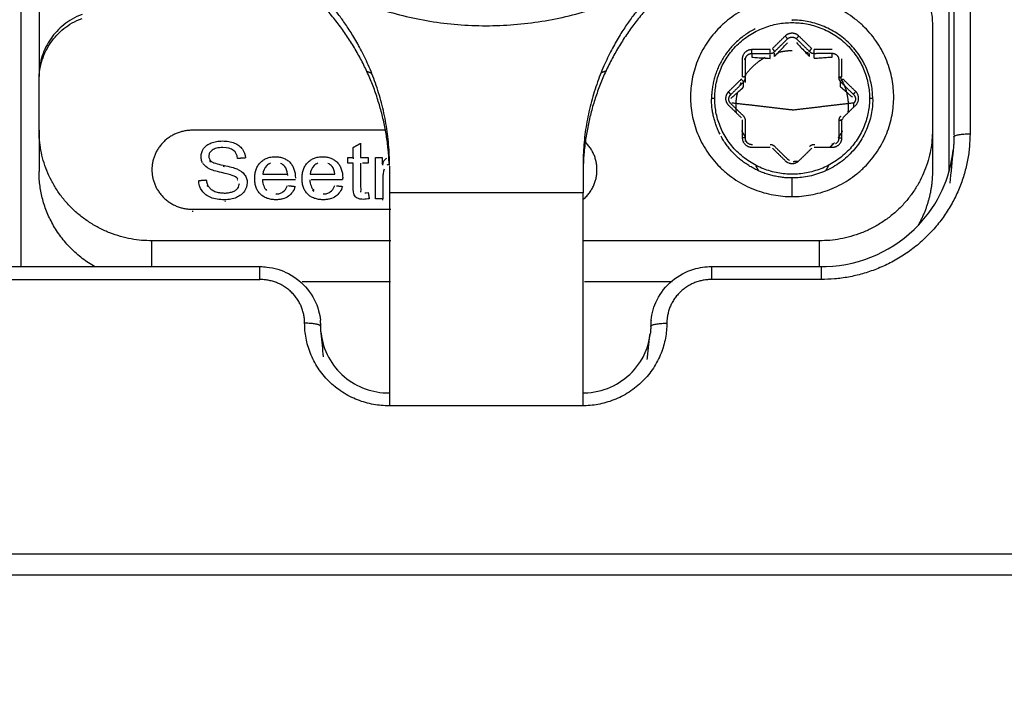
# Model space of a CAD drawing. Header units: millimetres. Extents: x 4946 to 6276, y -4769 to -3439.
# Tile 127 of 195: x 5825 to 5856, y -3782 to -3761. Entities that reach past the tile are written whole.
import ezdxf

# ---------------------------------------------------------------- set-up
doc = ezdxf.new("R2010")
doc.units = ezdxf.units.MM
doc.layers.add('ROXX_NEOmini_FIXTURE', color=7, linetype='Continuous', true_color=0x000000)
doc.dimstyles.get("Standard").update_dxf_attribs({"dimscale": 10, "dimtxt": 2.5, "dimasz": 3, "dimexe": 1, "dimexo": 0.5, "dimgap": 0.8, "dimtad": 1, "dimtoh": 1, "dimdec": 1, "dimzin": 1, "dimdsep": 46, "dimtxsty": 'Standard', "dimblk": 'OPEN90', "dimcen": 2.5, "dimadec": 1, "dimazin": 1, "dimtfac": 1, "dimtdec": 4, "dimtix": 1, "dimtofl": 0, "dimtmove": 1, "dimatfit": 3, "dimldrblk": 'OPEN90', "dimfxl": 1, "dimtolj": 1, "dimtzin": 1, "dimarcsym": 0})

# ---------------------------------------------------------------- blocks, each defined once
blk = doc.blocks.new('*D4')
at = {"layer": 'Defpoints', "color": 0}
for p in [(5752.196, -3663.256), (6119.696, -3663.256), (6119.696, -3885.816)]:
    blk.add_point(p, dxfattribs=at)
at = {"layer": 'ROXX_NEOmini_FIXTURE', "color": 0, "lineweight": -2}
for p, q in [((5752.196, -3669.257), (5752.196, -3888.817)), ((6119.696, -3669.257), (6119.696, -3888.817)), ((5758.197, -3885.816), (6113.695, -3885.816))]:
    blk.add_line(p, q, dxfattribs=at)
at = {"layer": 'ROXX_NEOmini_FIXTURE', "color": 0}
for points in [[(5758.197, -3884.816), (5758.197, -3886.817), (5752.196, -3885.816)], [(6113.695, -3886.817), (6113.695, -3884.816), (6119.696, -3885.816)]]:
    blk.add_solid(points, dxfattribs=at)
at = {"layer": 'ROXX_NEOmini_FIXTURE', "color": 0, "insert": (5935.946, -3878.915), "char_height": 9.0015, "attachment_point": 5}
blk.add_mtext('\\A1;367.5', dxfattribs=at)

msp = doc.modelspace()

# ---------------------------------------------------------------- linework, layer by layer
at = {"layer": 'ROXX_NEOmini_FIXTURE', "color": 18, "lineweight": -3, "true_color": 0x000000}
for points, degree in [([(5825.038, -3768.457), (5825.038, -3752.197), (5825.038, -3735.937)], 2), ([(5825.588, -3742.782), (5825.588, -3752.67), (5825.588, -3762.558)], 2), ([(5854.454, -3753.98), (5854.454, -3759.157), (5854.454, -3764.335)], 2), ([(5853.954, -3754.185), (5853.954, -3759.283), (5853.954, -3764.382)], 2), ([(5853.803, -3765.514), (5853.803, -3760.007), (5853.803, -3754.501)], 2), ([(5836.455, -3765.316), (5836.455, -3765.1), (5836.437, -3764.669), (5836.354, -3764.016), (5836.216, -3763.374), (5836.025, -3762.754), (5835.798, -3762.186), (5835.558, -3761.695), (5835.319, -3761.28), (5835.087, -3760.925), (5834.864, -3760.618), (5834.652, -3760.353), (5834.452, -3760.122), (5834.264, -3759.92), (5834.088, -3759.744), (5833.924, -3759.588), (5833.772, -3759.452), (5833.633, -3759.332), (5833.506, -3759.228), (5833.391, -3759.137), (5833.284, -3759.054), (5833.183, -3758.977), (5833.116, -3758.929), (5833.084, -3758.905)], 3), ([(5845.826, -3758.905), (5845.795, -3758.928), (5845.729, -3758.977), (5845.626, -3759.054), (5845.515, -3759.14), (5845.396, -3759.235), (5845.267, -3759.342), (5845.126, -3759.463), (5844.972, -3759.602), (5844.806, -3759.759), (5844.63, -3759.938), (5844.442, -3760.14), (5844.241, -3760.373), (5844.029, -3760.641), (5843.806, -3760.95), (5843.574, -3761.308), (5843.337, -3761.725), (5843.099, -3762.216), (5842.871, -3762.795), (5842.685, -3763.414), (5842.553, -3764.042), (5842.473, -3764.675), (5842.455, -3765.101), (5842.455, -3765.316)], 3), ([(5852.654, -3759.419), (5852.752, -3759.515), (5852.927, -3759.722), (5853.133, -3760.106), (5853.252, -3760.485), (5853.288, -3760.789), (5853.288, -3760.95)], 3), ([(5826.928, -3760.635), (5826.701, -3760.716), (5826.33, -3760.935), (5825.929, -3761.371), (5825.665, -3761.9), (5825.588, -3762.321), (5825.588, -3762.558)], 3), ([(5825.588, -3762.678), (5825.588, -3762.441), (5825.665, -3762.02), (5825.929, -3761.491), (5826.33, -3761.055), (5826.701, -3760.836), (5826.928, -3760.755)], 3), ([(5853.288, -3760.95), (5853.288, -3762.588), (5853.288, -3764.226)], 2), ([(5848.722, -3761.303), (5848.524, -3761.499), (5848.325, -3761.695)], 2), ([(5848.396, -3761.784), (5848.595, -3761.588), (5848.793, -3761.392)], 2), ([(5849.076, -3761.391), (5849.276, -3761.586), (5849.476, -3761.781)], 2), ([(5849.546, -3761.692), (5849.347, -3761.497), (5849.147, -3761.302)], 2), ([(5848.254, -3761.724), (5847.972, -3761.724), (5847.69, -3761.724)], 2), ([(5848.396, -3761.936), (5848.446, -3761.883), (5848.541, -3761.781), (5848.669, -3761.643), (5848.753, -3761.552), (5848.793, -3761.508)], 3), ([(5849.076, -3761.507), (5849.117, -3761.551), (5849.201, -3761.642), (5849.33, -3761.78), (5849.426, -3761.881), (5849.476, -3761.933)], 3), ([(5850.181, -3761.719), (5849.899, -3761.72), (5849.617, -3761.721)], 2), ([(5847.39, -3762.018), (5847.39, -3762.294), (5847.39, -3762.571)], 2), ([(5847.49, -3762.591), (5847.49, -3762.314), (5847.49, -3762.038)], 2), ([(5847.69, -3761.842), (5847.69, -3761.9), (5847.69, -3761.958)], 2), ([(5847.69, -3761.842), (5847.972, -3761.842), (5848.254, -3761.842)], 2), ([(5847.69, -3761.958), (5847.748, -3761.962), (5847.866, -3761.971), (5848.049, -3761.983), (5848.184, -3761.99), (5848.254, -3761.994)], 3), ([(5848.254, -3761.994), (5848.254, -3761.939), (5848.254, -3761.885)], 2), ([(5848.396, -3761.936), (5848.396, -3761.886), (5848.396, -3761.837)], 2), ([(5849.476, -3761.933), (5849.476, -3761.889), (5849.476, -3761.844)], 2), ([(5849.617, -3761.839), (5849.899, -3761.838), (5850.181, -3761.837)], 2), ([(5849.617, -3761.991), (5849.617, -3761.915), (5849.617, -3761.839)], 2), ([(5849.617, -3761.991), (5849.688, -3761.987), (5849.824, -3761.979), (5850.005, -3761.966), (5850.124, -3761.957), (5850.181, -3761.953)], 3), ([(5850.181, -3761.953), (5850.181, -3761.895), (5850.181, -3761.837)], 2), ([(5850.382, -3762.033), (5850.382, -3762.309), (5850.382, -3762.586)], 2), ([(5850.482, -3762.565), (5850.482, -3762.289), (5850.482, -3762.013)], 2), ([(5847.361, -3762.64), (5847.162, -3762.836), (5846.964, -3763.033)], 2), ([(5847.49, -3762.743), (5847.49, -3762.667), (5847.49, -3762.591)], 2), ([(5850.913, -3763.027), (5850.712, -3762.831), (5850.512, -3762.635)], 2), ([(5825.588, -3764.226), (5825.588, -3763.452), (5825.588, -3762.678)], 2), ([(5847.034, -3763.122), (5847.233, -3762.925), (5847.432, -3762.729)], 2), ([(5847.034, -3763.237), (5847.075, -3763.202), (5847.159, -3763.128), (5847.288, -3763.013), (5847.383, -3762.926), (5847.432, -3762.881)], 3), ([(5847.432, -3762.881), (5847.432, -3762.805), (5847.432, -3762.729)], 2), ([(5850.441, -3762.724), (5850.641, -3762.92), (5850.842, -3763.116)], 2), ([(5850.441, -3762.876), (5850.441, -3762.8), (5850.441, -3762.724)], 2), ([(5846.965, -3763.448), (5847.164, -3763.642), (5847.363, -3763.836)], 2), ([(5847.433, -3763.786), (5847.234, -3763.593), (5847.035, -3763.399)], 2), ([(5848.938, -3763.597), (5848.006, -3763.489), (5847.074, -3763.381)], 2), ([(5848.938, -3763.597), (5849.893, -3763.483), (5850.849, -3763.37)], 2), ([(5850.514, -3763.836), (5850.713, -3763.639), (5850.913, -3763.443)], 2), ([(5850.842, -3763.393), (5850.842, -3763.451), (5850.842, -3763.509)], 2), ([(5850.443, -3763.938), (5850.469, -3763.911), (5850.495, -3763.883), (5850.52, -3763.856)], 3), ([(5847.392, -3763.905), (5847.392, -3764.182), (5847.392, -3764.458)], 2), ([(5847.492, -3764.478), (5847.492, -3764.202), (5847.492, -3763.925)], 2), ([(5850.384, -3763.925), (5850.384, -3764.201), (5850.384, -3764.478)], 2), ([(5850.484, -3764.458), (5850.484, -3764.181), (5850.484, -3763.905)], 2), ([(5825.588, -3764.226), (5825.588, -3764.864), (5825.588, -3765.502)], 2), ([(5836.338, -3764.226), (5833.338, -3764.226), (5830.338, -3764.226)], 2), ([(5853.288, -3764.226), (5853.288, -3764.864), (5853.288, -3765.502)], 2), ([(5835.329, -3764.758), (5835.445, -3764.693), (5835.56, -3764.629)], 2), ([(5835.329, -3765.075), (5835.329, -3764.917), (5835.329, -3764.758)], 2), ([(5835.56, -3764.629), (5835.56, -3764.852), (5835.56, -3765.075)], 2), ([(5847.492, -3764.577), (5847.492, -3764.566), (5847.492, -3764.554), (5847.492, -3764.543)], 3), ([(5847.711, -3764.674), (5847.702, -3764.674), (5847.692, -3764.674)], 2), ([(5847.692, -3764.752), (5847.975, -3764.752), (5848.257, -3764.752)], 2), ([(5848.327, -3764.781), (5848.527, -3764.976), (5848.726, -3765.171)], 2), ([(5848.797, -3765.122), (5848.598, -3764.927), (5848.398, -3764.731)], 2), ([(5849.151, -3765.171), (5849.35, -3764.976), (5849.55, -3764.781)], 2), ([(5849.647, -3764.674), (5849.634, -3764.674), (5849.62, -3764.674)], 2), ([(5849.62, -3764.752), (5849.902, -3764.752), (5850.184, -3764.752)], 2), ([(5831.985, -3765.086), (5831.865, -3765.094), (5831.746, -3765.103)], 2), ([(5835.159, -3765.244), (5835.159, -3765.159), (5835.159, -3765.075)], 2), ([(5835.159, -3765.075), (5835.244, -3765.075), (5835.329, -3765.075)], 2), ([(5835.329, -3765.075), (5835.329, -3765.095), (5835.329, -3765.115)], 2), ([(5835.56, -3765.075), (5835.676, -3765.075), (5835.793, -3765.075)], 2), ([(5835.793, -3765.075), (5835.793, -3765.159), (5835.793, -3765.244)], 2), ([(5836.017, -3765.075), (5836.122, -3765.075), (5836.226, -3765.075)], 2), ([(5836.017, -3766.353), (5836.017, -3765.714), (5836.017, -3765.075)], 2), ([(5836.226, -3765.075), (5836.226, -3765.172), (5836.226, -3765.269)], 2), ([(5836.226, -3765.269), (5836.252, -3765.223), (5836.304, -3765.147), (5836.35, -3765.105), (5836.373, -3765.089)], 3), ([(5853.932, -3764.848), (5853.896, -3765.189), (5853.86, -3765.531), (5853.824, -3765.872)], 3), ([(5830.911, -3765.213), (5830.895, -3765.198), (5830.882, -3765.181), (5830.873, -3765.162)], 3), ([(5830.925, -3765.186), (5830.973, -3765.226), (5831.099, -3765.268), (5831.302, -3765.311)], 3), ([(5831.302, -3765.311), (5831.505, -3765.354), (5831.644, -3765.392), (5831.72, -3765.424)], 3), ([(5831.338, -3765.359), (5831.326, -3765.356), (5831.314, -3765.354), (5831.302, -3765.351)], 3), ([(5832.649, -3765.324), (5832.576, -3765.391), (5832.536, -3765.48), (5832.528, -3765.591)], 3), ([(5832.77, -3765.249), (5832.726, -3765.266), (5832.685, -3765.291), (5832.649, -3765.324)], 3), ([(5833.205, -3765.349), (5833.168, -3765.307), (5833.125, -3765.276), (5833.077, -3765.255)], 3), ([(5833.292, -3765.591), (5833.282, -3765.484), (5833.252, -3765.403), (5833.205, -3765.349)], 3), ([(5834.116, -3765.324), (5834.043, -3765.391), (5834.003, -3765.48), (5833.995, -3765.591)], 3), ([(5834.237, -3765.249), (5834.193, -3765.266), (5834.152, -3765.291), (5834.116, -3765.324)], 3), ([(5834.672, -3765.349), (5834.634, -3765.307), (5834.592, -3765.276), (5834.544, -3765.255)], 3), ([(5834.759, -3765.591), (5834.749, -3765.484), (5834.719, -3765.403), (5834.672, -3765.349)], 3), ([(5835.329, -3765.244), (5835.244, -3765.244), (5835.159, -3765.244)], 2), ([(5835.329, -3765.979), (5835.329, -3765.611), (5835.329, -3765.244)], 2), ([(5835.56, -3765.244), (5835.56, -3765.617), (5835.56, -3765.99)], 2), ([(5835.793, -3765.244), (5835.707, -3765.244), (5835.621, -3765.244)], 2), ([(5836.261, -3765.253), (5836.249, -3765.27), (5836.238, -3765.289), (5836.226, -3765.309)], 3), ([(5836.448, -3765.278), (5836.421, -3765.285), (5836.396, -3765.297), (5836.374, -3765.313)], 3), ([(5836.455, -3765.336), (5836.455, -3765.752), (5836.455, -3766.167)], 2), ([(5842.455, -3765.316), (5842.455, -3765.742), (5842.455, -3766.167)], 2), ([(5831.243, -3765.539), (5831.07, -3765.5), (5830.948, -3765.463), (5830.879, -3765.429)], 3), ([(5831.579, -3765.625), (5831.528, -3765.607), (5831.417, -3765.577), (5831.243, -3765.539)], 3), ([(5831.749, -3765.729), (5831.714, -3765.688), (5831.658, -3765.653), (5831.579, -3765.625)], 3), ([(5832.528, -3765.591), (5832.91, -3765.591), (5833.292, -3765.591)], 2), ([(5833.288, -3765.594), (5833.289, -3765.606), (5833.291, -3765.618), (5833.292, -3765.631)], 3), ([(5833.995, -3765.591), (5834.377, -3765.591), (5834.759, -3765.591)], 2), ([(5835.004, -3765.751), (5835.004, -3765.734), (5835.003, -3765.717), (5835.003, -3765.701)], 3), ([(5836.288, -3765.431), (5836.274, -3765.469), (5836.256, -3765.551), (5836.249, -3765.638), (5836.249, -3765.683)], 3), ([(5836.249, -3765.683), (5836.249, -3766.018), (5836.249, -3766.353)], 2), ([(5848.938, -3766.284), (5848.938, -3765.992), (5848.938, -3765.7)], 2), ([(5830.642, -3766.103), (5830.577, -3766.01), (5830.542, -3765.904), (5830.538, -3765.786)], 3), ([(5830.552, -3765.785), (5830.663, -3765.776), (5830.774, -3765.767)], 2), ([(5830.823, -3765.976), (5830.817, -3765.965), (5830.812, -3765.954), (5830.808, -3765.942)], 3), ([(5831.73, -3765.749), (5831.737, -3765.756), (5831.744, -3765.762), (5831.749, -3765.769)], 3), ([(5833.536, -3765.769), (5833.025, -3765.769), (5832.515, -3765.769)], 2), ([(5833.147, -3766.141), (5833.207, -3766.099), (5833.254, -3766.033), (5833.29, -3765.941)], 3), ([(5833.327, -3765.945), (5833.428, -3765.957), (5833.529, -3765.969)], 2), ([(5833.982, -3765.769), (5833.987, -3765.839), (5834.012, -3765.963), (5834.072, -3766.054), (5834.11, -3766.091)], 3), ([(5835.002, -3765.769), (5834.516, -3765.769), (5834.03, -3765.769)], 2), ([(5834.614, -3766.141), (5834.673, -3766.099), (5834.721, -3766.033), (5834.757, -3765.941)], 3), ([(5834.813, -3765.948), (5834.905, -3765.958), (5834.996, -3765.969)], 2), ([(5835.358, -3766.234), (5835.339, -3766.194), (5835.329, -3766.109), (5835.329, -3765.979)], 3), ([(5835.56, -3765.99), (5835.56, -3766.052), (5835.564, -3766.092), (5835.572, -3766.109)], 3), ([(5831.344, -3766.383), (5831.173, -3766.383), (5830.888, -3766.336), (5830.708, -3766.197), (5830.642, -3766.103)], 3), ([(5832.929, -3766.203), (5832.97, -3766.203), (5833.051, -3766.193), (5833.117, -3766.162), (5833.147, -3766.141)], 3), ([(5834.11, -3766.131), (5834.095, -3766.117), (5834.081, -3766.101), (5834.069, -3766.083)], 3), ([(5834.396, -3766.203), (5834.437, -3766.203), (5834.518, -3766.193), (5834.583, -3766.162), (5834.614, -3766.141)], 3), ([(5835.572, -3766.149), (5835.569, -3766.142), (5835.566, -3766.131), (5835.564, -3766.117)], 3), ([(5835.691, -3766.167), (5835.717, -3766.167), (5835.751, -3766.165), (5835.793, -3766.159)], 3), ([(5835.793, -3766.159), (5835.81, -3766.255), (5835.826, -3766.35)], 2), ([(5842.455, -3766.167), (5839.455, -3766.167), (5836.455, -3766.167)], 2), ([(5831.344, -3766.423), (5831.353, -3766.423), (5831.363, -3766.423), (5831.373, -3766.422)], 3), ([(5836.249, -3766.353), (5836.133, -3766.353), (5836.017, -3766.353)], 2), ([(5836.249, -3766.393), (5836.249, -3766.378), (5836.249, -3766.364)], 2), ([(5830.338, -3766.676), (5833.415, -3766.676), (5836.491, -3766.676)], 2), ([(5830.338, -3766.736), (5830.355, -3766.736), (5830.371, -3766.736)], 2), ([(5836.498, -3767.656), (5832.793, -3767.656), (5829.088, -3767.656)], 2), ([(5829.088, -3768.457), (5829.088, -3768.056), (5829.088, -3767.656)], 2), ([(5849.788, -3767.656), (5846.125, -3767.656), (5842.462, -3767.656)], 2), ([(5849.788, -3768.457), (5849.788, -3768.056), (5849.788, -3767.656)], 2), ([(5817.438, -3768.457), (5824.938, -3768.457), (5832.438, -3768.457)], 2), ([(5846.438, -3768.457), (5848.138, -3768.457), (5849.838, -3768.457)], 2), ([(5817.438, -3768.857), (5824.938, -3768.857), (5832.438, -3768.857)], 2), ([(5836.483, -3768.932), (5835.113, -3768.932), (5833.743, -3768.932)], 2), ([(5845.219, -3768.932), (5843.857, -3768.932), (5842.496, -3768.932)], 2), ([(5849.838, -3768.857), (5848.138, -3768.857), (5846.438, -3768.857)], 2), ([(5834.412, -3771.26), (5834.386, -3771.015), (5834.36, -3770.77), (5834.334, -3770.525)], 3), ([(5844.446, -3771.343), (5844.487, -3770.952), (5844.528, -3770.562)], 2), ([(5842.438, -3772.777), (5839.438, -3772.777), (5836.438, -3772.777)], 2), ([(5791.538, -3777.368), (5827.438, -3777.368), (5863.338, -3777.368)], 2), ([(5791.39, -3778.022), (5827.438, -3778.022), (5863.487, -3778.022)], 2)]:
    msp.add_open_spline(points, degree=degree, dxfattribs=at)
for points, weights in [([(5833.223, -3759.005), (5839.562, -3763.496), (5845.826, -3758.905)], [0.994689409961, 0.803469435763, 1]), ([(5836.446, -3765.236), (5836.261, -3761.494), (5833.174, -3759.285)], [0.989077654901, 0.897343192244, 1]), ([(5845.737, -3759.285), (5842.609, -3761.523), (5842.461, -3765.316)], [1, 0.896130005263, 0.991272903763]), ([(5848.938, -3760.11), (5845.788, -3760.11), (5845.788, -3763.197)], [1, 0.707106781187, 1]), ([(5847.795, -3761.078), (5846.447, -3761.758), (5846.439, -3763.243)], [0.874374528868, 0.799604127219, 1]), ([(5848.791, -3761.384), (5848.776, -3761.355), (5848.722, -3761.303)], [0.911224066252, 0.761653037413, 1]), ([(5849.076, -3761.391), (5849.076, -3761.372), (5849.147, -3761.302)], [1, 0.707106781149, 1]), ([(5847.69, -3761.724), (5847.39, -3761.724), (5847.39, -3762.018)], [1, 0.707106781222, 1]), ([(5847.69, -3761.842), (5847.69, -3761.822), (5847.69, -3761.724)], [1, 0.707106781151, 1]), ([(5848.254, -3761.842), (5848.254, -3761.822), (5848.254, -3761.724)], [1, 0.707106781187, 1]), ([(5848.396, -3761.784), (5848.396, -3761.764), (5848.325, -3761.695)], [1, 0.707106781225, 1]), ([(5849.476, -3761.781), (5849.476, -3761.762), (5849.546, -3761.692)], [1, 0.707106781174, 1]), ([(5849.617, -3761.839), (5849.617, -3761.819), (5849.617, -3761.721)], [1, 0.707106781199, 1]), ([(5848.098, -3761.972), (5847.697, -3762.187), (5847.454, -3762.568)], [0.871063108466, 0.839604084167, 0.86466625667]), ([(5847.49, -3762.038), (5847.49, -3762.029), (5847.456, -3762.023)], [1, 0.841842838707, 0.854489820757]), ([(5847.49, -3762.038), (5847.49, -3761.842), (5847.69, -3761.842)], [1, 0.707106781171, 1]), ([(5848.254, -3761.842), (5848.338, -3761.842), (5848.396, -3761.784)], [1, 0.923239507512, 1]), ([(5848.938, -3761.761), (5848.723, -3761.761), (5848.514, -3761.813)], [1, 0.951440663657, 0.918982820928]), ([(5849.449, -3761.836), (5849.414, -3761.825), (5849.377, -3761.816)], [0.906731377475, 0.911579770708, 0.916870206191]), ([(5849.476, -3761.781), (5849.534, -3761.839), (5849.617, -3761.839)], [1, 0.923712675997, 1]), ([(5835.918, -3762.466), (5835.836, -3762.437), (5835.754, -3762.406)], [0.895207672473, 0.893515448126, 0.891891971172]), ([(5843.174, -3762.386), (5843.093, -3762.417), (5843.012, -3762.447)], [0.890893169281, 0.892475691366, 0.894125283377]), ([(5847.432, -3762.729), (5847.432, -3762.709), (5847.361, -3762.64)], [1, 0.707106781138, 1]), ([(5847.49, -3762.591), (5847.49, -3762.571), (5847.39, -3762.571)], [1, 0.707106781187, 1]), ([(5847.446, -3762.714), (5847.49, -3762.66), (5847.49, -3762.591)], [0.982146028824, 0.934861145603, 1]), ([(5850.382, -3762.586), (5850.382, -3762.566), (5850.482, -3762.565)], [1, 0.707457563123, 1]), ([(5850.382, -3762.586), (5850.382, -3762.667), (5850.441, -3762.724)], [1, 0.923879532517, 1]), ([(5850.688, -3763.476), (5850.688, -3762.993), (5850.431, -3762.581)], [1, 0.895483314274, 0.865558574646]), ([(5850.45, -3762.705), (5850.471, -3762.675), (5850.512, -3762.635)], [0.868112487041, 0.807380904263, 1]), ([(5847.357, -3762.741), (5847.331, -3762.795), (5847.309, -3762.85)], [0.87910710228, 0.884382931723, 0.890748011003]), ([(5845.788, -3763.197), (5845.788, -3766.284), (5848.938, -3766.284)], [1, 0.707106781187, 1]), ([(5846.538, -3763.237), (5846.438, -3763.237), (5846.438, -3763.257)], [1, 0.707106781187, 1]), ([(5846.702, -3764.351), (5846.438, -3763.834), (5846.438, -3763.257)], [0.87642544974, 0.911192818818, 1]), ([(5847.032, -3763.114), (5847.017, -3763.085), (5846.964, -3763.033)], [0.911223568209, 0.761653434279, 1]), ([(5846.976, -3763.26), (5846.976, -3763.179), (5847.034, -3763.122)], [1, 0.92451646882, 1]), ([(5847.035, -3763.399), (5846.976, -3763.341), (5846.976, -3763.26)], [1, 0.923238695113, 1]), ([(5847.243, -3763.053), (5847.188, -3763.261), (5847.188, -3763.476)], [0.917935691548, 0.950654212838, 1]), ([(5850.842, -3763.116), (5850.842, -3763.096), (5850.913, -3763.027)], [1, 0.707106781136, 1]), ([(5850.842, -3763.116), (5850.901, -3763.174), (5850.901, -3763.255)], [1, 0.923677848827, 1]), ([(5850.901, -3763.255), (5850.901, -3763.336), (5850.842, -3763.393)], [1, 0.924222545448, 1]), ([(5850.913, -3763.443), (5851.125, -3763.235), (5850.913, -3763.027)], [1, 0.707368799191, 1]), ([(5851.438, -3763.257), (5851.438, -3763.237), (5851.338, -3763.237)], [1, 0.707106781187, 1]), ([(5847.188, -3763.476), (5847.188, -3763.577), (5847.201, -3763.678)], [1, 0.976136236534, 0.95616112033]), ([(5850.677, -3763.675), (5850.688, -3763.576), (5850.688, -3763.476)], [0.95665262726, 0.976429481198, 1]), ([(5847.492, -3763.925), (5847.492, -3763.844), (5847.433, -3763.786)], [1, 0.923238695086, 1]), ([(5850.443, -3763.786), (5850.384, -3763.844), (5850.384, -3763.925)], [1, 0.924222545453, 1]), ([(5850.384, -3763.925), (5850.384, -3763.905), (5850.484, -3763.905)], [1, 0.707106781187, 1]), ([(5829.088, -3767.656), (5825.588, -3767.656), (5825.588, -3764.226)], [1, 0.707106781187, 1]), ([(5830.338, -3764.226), (5829.088, -3764.226), (5829.088, -3765.451)], [1, 0.707106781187, 1]), ([(5847.373, -3764.242), (5847.424, -3764.343), (5847.489, -3764.437)], [0.876110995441, 0.866817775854, 0.861353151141]), ([(5847.392, -3764.458), (5847.392, -3764.752), (5847.692, -3764.752)], [1, 0.707106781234, 1]), ([(5847.492, -3764.478), (5847.492, -3764.458), (5847.392, -3764.458)], [1, 0.707106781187, 1]), ([(5847.692, -3764.674), (5847.492, -3764.674), (5847.492, -3764.478)], [1, 0.707106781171, 1]), ([(5853.288, -3764.226), (5853.288, -3767.656), (5849.788, -3767.656)], [1, 0.707106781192, 1]), ([(5854.454, -3764.335), (5854.454, -3768.857), (5849.838, -3768.857)], [1, 0.707106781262, 1]), ([(5850.184, -3764.752), (5850.484, -3764.752), (5850.484, -3764.458)], [1, 0.707106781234, 1]), ([(5850.384, -3764.478), (5850.384, -3764.592), (5850.283, -3764.648)], [1, 0.805962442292, 0.869019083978]), ([(5850.368, -3764.466), (5850.443, -3764.361), (5850.501, -3764.247)], [0.859770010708, 0.865265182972, 0.87561780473]), ([(5850.384, -3764.478), (5850.384, -3764.458), (5850.484, -3764.458)], [1, 0.707106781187, 1]), ([(5853.954, -3764.432), (5853.954, -3764.641), (5853.932, -3764.848)], [1, 0.998669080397, 1]), ([(5853.954, -3764.432), (5853.964, -3764.335), (5854.454, -3764.335)], [1, 0.714472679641, 1]), ([(5842.888, -3765.451), (5842.888, -3764.92), (5842.493, -3764.557)], [1, 0.847754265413, 0.853783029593]), ([(5848.398, -3764.731), (5848.34, -3764.674), (5848.257, -3764.674)], [1, 0.923879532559, 1]), ([(5849.62, -3764.674), (5849.537, -3764.674), (5849.479, -3764.731)], [1, 0.923879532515, 1]), ([(5850.109, -3764.751), (5850.182, -3764.687), (5850.247, -3764.615)], [0.854147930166, 0.852887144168, 0.854299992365]), ([(5850.179, -3764.639), (5850.181, -3764.658), (5850.183, -3764.677)], [0.953886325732, 0.958900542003, 0.964165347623]), ([(5847.912, -3765.49), (5847.86, -3765.418), (5847.82, -3765.339)], [0.86039644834, 0.865977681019, 0.876110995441]), ([(5848.726, -3765.171), (5848.76, -3765.205), (5848.803, -3765.226)], [1, 0.937911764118, 0.902146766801]), ([(5848.856, -3765.162), (5848.823, -3765.147), (5848.797, -3765.122)], [0.893468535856, 0.930008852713, 1]), ([(5848.823, -3765.235), (5849.009, -3765.311), (5849.151, -3765.171)], [0.887525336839, 0.783019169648, 1]), ([(5848.97, -3765.191), (5849.043, -3765.189), (5849.115, -3765.182)], [0.992665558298, 0.97632549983, 0.961904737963]), ([(5850.073, -3765.305), (5850.033, -3765.391), (5849.98, -3765.469)], [0.8806964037, 0.868803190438, 0.862121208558]), ([(5827.323, -3768.463), (5825.588, -3767.47), (5825.588, -3765.502)], [0.86775692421, 0.807945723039, 1]), ([(5829.088, -3765.451), (5829.088, -3766.676), (5830.338, -3766.676)], [1, 0.707106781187, 1]), ([(5842.47, -3766.365), (5842.888, -3766), (5842.888, -3765.451)], [0.854250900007, 0.843446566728, 1]), ([(5853.288, -3765.502), (5853.288, -3766.407), (5852.833, -3767.194)], [1, 0.901495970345, 0.869248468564]), ([(5836.455, -3766.167), (5836.455, -3770.742), (5836.455, -3772.767)], [1, 0.756231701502, 0.918228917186]), ([(5842.455, -3772.777), (5842.455, -3770.759), (5842.455, -3766.167)], [0.919169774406, 0.755526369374, 1]), ([(5832.438, -3768.857), (5832.438, -3768.457), (5832.438, -3768.457)], [1, 0.774392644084, 1]), ([(5846.438, -3768.457), (5846.438, -3768.457), (5846.438, -3768.857)], [1, 0.774392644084, 1]), ([(5849.838, -3768.457), (5849.838, -3768.457), (5849.838, -3768.857)], [1, 0.774393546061, 1]), ([(5833.823, -3770.214), (5833.823, -3768.857), (5832.438, -3768.857)], [1, 0.707106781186, 1]), ([(5846.438, -3768.857), (5845.054, -3768.857), (5845.054, -3770.214)], [1, 0.707106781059, 1]), ([(5836.438, -3772.777), (5833.823, -3772.777), (5833.823, -3770.214)], [1, 0.707106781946, 1]), ([(5834.321, -3770.304), (5834.275, -3770.214), (5833.823, -3770.214)], [0.969566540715, 0.730600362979, 1]), ([(5834.323, -3770.312), (5834.323, -3770.217), (5834.313, -3770.122)], [1, 0.998670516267, 1]), ([(5845.054, -3770.214), (5845.054, -3772.777), (5842.438, -3772.777)], [1, 0.707106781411, 1]), ([(5844.564, -3770.122), (5844.554, -3770.217), (5844.554, -3770.312)], [1, 0.998670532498, 1]), ([(5844.554, -3770.312), (5844.564, -3770.214), (5845.054, -3770.214)], [1, 0.714472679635, 1]), ([(5834.334, -3770.525), (5834.323, -3770.419), (5834.323, -3770.312)], [1, 0.998670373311, 1]), ([(5844.554, -3770.312), (5844.554, -3770.419), (5844.543, -3770.525)], [1, 0.9986690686, 1])]:
    msp.add_rational_spline(points, weights, degree=2, dxfattribs=at)
for points, weights, knots in [([(5848.938, -3766.284), (5852.088, -3766.284), (5852.088, -3763.197), (5852.088, -3760.11), (5848.938, -3760.11)], [1, 0.707106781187, 1, 0.707106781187, 1], [-9.896017, -9.896017, -9.896017, -4.948008, -4.948008, 0, 0, 0]), ([(5851.438, -3763.257), (5851.438, -3760.814), (5848.946, -3760.807), (5848.942, -3760.807), (5848.938, -3760.807)], [1, 0.708114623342, 1, 0.999410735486, 0.998823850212], [0.013693, 0.013693, 0.013693, 3.776758, 3.776758, 3.784354, 3.784354, 3.784354]), ([(5846.538, -3763.237), (5846.538, -3760.885), (5848.938, -3760.885), (5851.338, -3760.885), (5851.338, -3763.237)], [1, 0.707106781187, 1, 0.707106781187, 1], [-7.539822, -7.539822, -7.539822, -3.769911, -3.769911, 0, 0, 0]), ([(5849.147, -3761.302), (5849.059, -3761.216), (5848.934, -3761.216), (5848.81, -3761.217), (5848.722, -3761.303)], [1, 0.923712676, 1, 0.923712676, 1], [-0.4717618, -0.4717618, -0.4717618, -0.2358809, -0.2358809, 0, 0, 0]), ([(5848.793, -3761.392), (5848.852, -3761.335), (5848.935, -3761.334), (5849.018, -3761.334), (5849.076, -3761.391)], [1, 0.923712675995, 1, 0.923712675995, 1], [-0.3145079, -0.3145079, -0.3145079, -0.1572539, -0.1572539, 0, 0, 0]), ([(5850.181, -3761.837), (5850.264, -3761.837), (5850.323, -3761.894), (5850.382, -3761.952), (5850.382, -3762.033)], [1, 0.923744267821, 1, 0.923744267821, 1], [-0.3144419, -0.3144419, -0.3144419, -0.157221, -0.157221, 0, 0, 0]), ([(5851.338, -3763.237), (5851.338, -3765.589), (5848.938, -3765.589), (5846.538, -3765.589), (5846.538, -3763.237)], [1, 0.707106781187, 1, 0.707106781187, 1], [-7.539822, -7.539822, -7.539822, -3.769911, -3.769911, 0, 0, 0]), ([(5846.964, -3763.033), (5846.876, -3763.119), (5846.876, -3763.241), (5846.877, -3763.363), (5846.965, -3763.448)], [1, 0.923878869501, 1, 0.923878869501, 1], [-0.471241, -0.471241, -0.471241, -0.2356205, -0.2356205, 0, 0, 0]), ([(5851.438, -3763.271), (5851.424, -3765.714), (5848.931, -3765.707), (5847.439, -3765.702), (5846.735, -3764.414)], [1, 0.708114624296, 1, 0.802131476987, 0.872532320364], [-7.839718, -7.839718, -7.839718, -3.919859, -3.919859, -1.262594, -1.262594, -1.262594])]:
    msp.add_rational_spline(points, weights, degree=2, knots=knots, dxfattribs=at)
for points, knots in [([(5850.441, -3762.876), (5850.491, -3762.922), (5850.588, -3763.008), (5850.705, -3763.112), (5850.777, -3763.175), (5850.807, -3763.201)], [-0.5955943, -0.5955943, -0.5955943, -0.5955943, -0.3970629, -0.1985314, -0.0563767, -0.0563767, -0.0563767, -0.0563767]), ([(5830.652, -3765.222), (5830.642, -3765.202), (5830.62, -3765.146), (5830.599, -3764.998), (5830.652, -3764.827), (5830.785, -3764.688), (5830.924, -3764.614), (5831.063, -3764.576), (5831.181, -3764.561), (5831.279, -3764.557), (5831.378, -3764.561), (5831.505, -3764.577), (5831.651, -3764.617), (5831.794, -3764.695), (5831.934, -3764.841), (5831.981, -3764.982), (5831.985, -3765.086)], [-2.125624, -2.125624, -2.125624, -2.125624, -2.045963, -1.908568, -1.604608, -1.453231, -1.301853, -1.150475, -1.074787, -0.999098, -0.916241, -0.833385, -0.667672, -0.501067, -0.334461, 0, 0, 0, 0]), ([(5831.286, -3764.764), (5831.21, -3764.764), (5831.079, -3764.777), (5830.946, -3764.838), (5830.869, -3764.925), (5830.852, -3764.994), (5830.851, -3765.029)], [-0.7669723, -0.7669723, -0.7669723, -0.7669723, -0.6333628, -0.4997533, -0.3657135, -0.2316737, -0.2316737, -0.2316737, -0.2316737]), ([(5831.746, -3765.103), (5831.732, -3764.991), (5831.647, -3764.822), (5831.431, -3764.764), (5831.286, -3764.764)], [-0.676555, -0.676555, -0.676555, -0.676555, -0.3387858, 0, 0, 0, 0]), ([(5830.851, -3765.03), (5830.851, -3765.06), (5830.864, -3765.12), (5830.9, -3765.165), (5830.925, -3765.186)], [-0.2306059, -0.2306059, -0.2306059, -0.2306059, -0.1158369, 0, 0, 0, 0]), ([(5833.529, -3765.969), (5833.51, -3766.034), (5833.456, -3766.15), (5833.327, -3766.282), (5833.18, -3766.35), (5833.044, -3766.377), (5832.917, -3766.384), (5832.782, -3766.374), (5832.656, -3766.342), (5832.545, -3766.288), (5832.449, -3766.212), (5832.371, -3766.117), (5832.316, -3766.004), (5832.283, -3765.875), (5832.272, -3765.723), (5832.283, -3765.569), (5832.317, -3765.436), (5832.372, -3765.319), (5832.451, -3765.221), (5832.547, -3765.142), (5832.656, -3765.087), (5832.777, -3765.053), (5832.913, -3765.042), (5833.048, -3765.053), (5833.166, -3765.086), (5833.272, -3765.14), (5833.366, -3765.217), (5833.443, -3765.314), (5833.515, -3765.465), (5833.537, -3765.606), (5833.537, -3765.711)], [-3.986239, -3.986239, -3.986239, -3.986239, -3.779524, -3.572809, -3.365451, -3.261772, -3.158092, -3.027626, -2.897161, -2.766695, -2.636229, -2.506019, -2.375809, -2.245599, -2.115389, -1.980942, -1.846495, -1.712048, -1.577601, -1.443155, -1.308708, -1.174261, -1.039814, -0.909837, -0.779861, -0.649884, -0.519907, -0.38993, -0.259954, 0, 0, 0, 0]), ([(5834.996, -3765.969), (5834.977, -3766.034), (5834.923, -3766.15), (5834.794, -3766.282), (5834.647, -3766.35), (5834.51, -3766.377), (5834.384, -3766.384), (5834.249, -3766.374), (5834.123, -3766.342), (5834.012, -3766.288), (5833.916, -3766.212), (5833.838, -3766.117), (5833.783, -3766.004), (5833.75, -3765.875), (5833.739, -3765.723), (5833.75, -3765.569), (5833.784, -3765.436), (5833.839, -3765.319), (5833.918, -3765.221), (5834.014, -3765.142), (5834.123, -3765.087), (5834.244, -3765.053), (5834.38, -3765.042), (5834.515, -3765.053), (5834.633, -3765.086), (5834.739, -3765.14), (5834.833, -3765.217), (5834.91, -3765.314), (5834.982, -3765.465), (5835.004, -3765.606), (5835.004, -3765.711)], [-3.986239, -3.986239, -3.986239, -3.986239, -3.779524, -3.572809, -3.365451, -3.261772, -3.158092, -3.027626, -2.897161, -2.766695, -2.636229, -2.506019, -2.375809, -2.245599, -2.115389, -1.980942, -1.846495, -1.712048, -1.577601, -1.443155, -1.308708, -1.174261, -1.039814, -0.909837, -0.779861, -0.649884, -0.519907, -0.38993, -0.259954, 0, 0, 0, 0]), ([(5849.838, -3768.457), (5849.891, -3768.457), (5849.945, -3768.456), (5849.998, -3768.454), (5851.091, -3768.413), (5852.121, -3767.948), (5852.862, -3767.163), (5853.467, -3766.523), (5853.841, -3765.71), (5853.932, -3764.848)], [6.479488, 6.479488, 6.479488, 6.479488, 6.641365, 6.641365, 6.641365, 9.964419, 9.964419, 9.964419, 12.68062, 12.68062, 12.68062, 12.68062]), ([(5830.879, -3765.429), (5830.789, -3765.384), (5830.718, -3765.326), (5830.673, -3765.258), (5830.671, -3765.255)], [-2.4581503, -2.4581503, -2.4581503, -2.4581503, -2.1833589, -2.170029, -2.170029, -2.170029, -2.170029]), ([(5831.72, -3765.424), (5831.83, -3765.471), (5831.951, -3765.562), (5832.028, -3765.717), (5832.055, -3765.899), (5831.998, -3766.086), (5831.857, -3766.236), (5831.712, -3766.318), (5831.538, -3766.371), (5831.411, -3766.383), (5831.344, -3766.383)], [-1.588096, -1.588096, -1.588096, -1.588096, -1.268306, -1.108901, -0.949496, -0.633722, -0.475416, -0.31711, -0.158555, 0, 0, 0, 0]), ([(5830.774, -3765.767), (5830.78, -3765.811), (5830.794, -3765.87), (5830.815, -3765.921), (5830.823, -3765.936)], [-1.7807746, -1.7807746, -1.7807746, -1.7807746, -1.6607222, -1.6038187, -1.6038187, -1.6038187, -1.6038187]), ([(5830.829, -3765.948), (5830.836, -3765.961), (5830.863, -3766.002), (5830.924, -3766.063), (5831.038, -3766.125), (5831.176, -3766.165), (5831.326, -3766.177), (5831.47, -3766.167), (5831.588, -3766.137), (5831.685, -3766.09), (5831.774, -3766.006), (5831.801, -3765.927), (5831.801, -3765.874)], [-1.588745, -1.588745, -1.588745, -1.588745, -1.54067, -1.421092, -1.301514, -1.181936, -1.062358, -0.956246, -0.850134, -0.744421, -0.638709, -0.428591, -0.428591, -0.428591, -0.428591]), ([(5832.515, -3765.769), (5832.52, -3765.839), (5832.545, -3765.963), (5832.606, -3766.054), (5832.643, -3766.091)], [0, 0, 0, 0, 0.166525, 0.333049, 0.333049, 0.333049, 0.333049]), ([(5835.826, -3766.35), (5835.761, -3766.363), (5835.606, -3766.379), (5835.439, -3766.342), (5835.377, -3766.275), (5835.358, -3766.234)], [-0.5320933, -0.5320933, -0.5320933, -0.5320933, -0.4084049, -0.2042025, 0, 0, 0, 0]), ([(5832.438, -3768.457), (5832.509, -3768.457), (5832.58, -3768.461), (5832.651, -3768.469), (5832.886, -3768.495), (5833.114, -3768.565), (5833.323, -3768.674), (5833.549, -3768.793), (5833.75, -3768.956), (5833.91, -3769.154), (5834.072, -3769.353), (5834.19, -3769.582), (5834.257, -3769.828), (5834.284, -3769.924), (5834.303, -3770.023), (5834.313, -3770.122)], [2.758329, 2.758329, 2.758329, 2.758329, 2.972236, 2.972236, 2.972236, 3.683489, 3.683489, 3.683489, 4.456601, 4.456601, 4.456601, 5.231781, 5.231781, 5.231781, 5.535209, 5.535209, 5.535209, 5.535209]), ([(5844.564, -3770.122), (5844.587, -3769.902), (5844.65, -3769.689), (5844.749, -3769.491), (5844.863, -3769.263), (5845.024, -3769.061), (5845.22, -3768.897), (5845.416, -3768.733), (5845.644, -3768.611), (5845.89, -3768.538), (5846.068, -3768.484), (5846.253, -3768.457), (5846.438, -3768.457)], [0.194871, 0.194871, 0.194871, 0.194871, 0.86622, 0.86622, 0.86622, 1.640463, 1.640463, 1.640463, 2.412639, 2.412639, 2.412639, 2.973024, 2.973024, 2.973024, 2.973024]), ([(5834.334, -3770.525), (5834.389, -3771.047), (5834.646, -3771.531), (5835.057, -3771.876), (5835.443, -3772.2), (5835.933, -3772.377), (5836.438, -3772.377)], [3.464501, 3.464501, 3.464501, 3.464501, 5.114257, 5.114257, 5.114257, 6.661359, 6.661359, 6.661359, 6.661359]), ([(5842.438, -3772.377), (5842.492, -3772.377), (5842.547, -3772.375), (5842.601, -3772.371), (5843.162, -3772.329), (5843.682, -3772.07), (5844.047, -3771.653), (5844.327, -3771.334), (5844.499, -3770.94), (5844.543, -3770.525)], [3.254438, 3.254438, 3.254438, 3.254438, 3.419667, 3.419667, 3.419667, 5.131241, 5.131241, 5.131241, 6.443224, 6.443224, 6.443224, 6.443224])]:
    msp.add_open_spline(points, degree=3, knots=knots, dxfattribs=at)

# ---------------------------------------------------------------- dimensions: what is measured, and where the dimension line sits
at = {"layer": 'ROXX_NEOmini_FIXTURE', "color": 5, "true_color": 0x0000ff}
dim = msp.add_linear_dim(base=(6119.696, -3885.816), p1=(5752.196, -3663.256), p2=(6119.696, -3663.256), dimstyle='Standard', override={"dimscale": 3.0005, "dimtxt": 3, "dimasz": 2, "dimexe": 1, "dimexo": 2, "dimgap": 0.8, "dimtad": 1, "dimtih": 0, "dimtoh": 0, "dimdec": 1, "dimlfac": 1, "dimzin": 1, "dimtxsty": 'Standard', "dimsah": 0, "dimcen": 2.5, "dimadec": 1, "dimazin": 1, "dimtix": 0, "dimtmove": 0, "dimtzin": 1}, dxfattribs=at)
dim.commit()
dim.dimension.update_dxf_attribs({"geometry": '*D4', "text_midpoint": (5935.946, -3878.915)})

doc.saveas('drawing.dxf')
